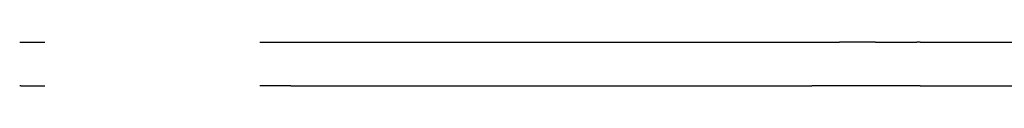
# Model space of a CAD drawing. Header units: millimetres. Extents: x -8297 to 34045, y -61360 to 6071.
# Tile 44 of 68: x -2475 to -219, y -17450 to -17350. Entities that reach past the tile are written whole.
import ezdxf

# ---------------------------------------------------------------- set-up
doc = ezdxf.new("R2010")
doc.units = ezdxf.units.MM
doc.layers.add('S-TAGLIO-CS', color=9, linetype='Continuous')

msp = doc.modelspace()

# ---------------------------------------------------------------- linework, layer by layer
at = {"layer": 'S-TAGLIO-CS'}
for p, q in [((-2475.4, -17350), (-2473, -17350)), ((-2473, -17350), (-2471, -17350)), ((-2471, -17350), (-2455.2, -17350)), ((-2455.2, -17350), (-2417.7, -17350)), ((-1925.1, -17350), (-1853.8, -17350)), ((-1853.8, -17350), (-1789.1, -17350)), ((-1789.1, -17350), (-1775, -17350)), ((-1775, -17350), (-1060.1, -17350)), ((-1060.1, -17350), (-660.1, -17350)), ((-660.1, -17350), (-596.5, -17350)), ((-514.2, -17350), (-596.5, -17350)), ((-514.2, -17350), (-419.4, -17350)), ((-412, -17350), (-419.4, -17350)), ((-412, -17350), (427.9, -17350)), ((-2473, -17450), (-2475.4, -17450)), ((-2473, -17450), (-2471, -17450)), ((-2471, -17450), (-2455.2, -17450)), ((-2455.2, -17450), (-2417.7, -17450)), ((-1853.8, -17450), (-1925.1, -17450)), ((-1853.8, -17450), (-1789.1, -17450)), ((-1789.1, -17450), (-1775, -17450)), ((-1775, -17450), (-1060.1, -17450)), ((-1060.1, -17450), (-660.1, -17450)), ((-555.4, -17450), (-660.1, -17450)), ((-419.4, -17450), (-555.4, -17450)), ((-412, -17450), (-419.4, -17450)), ((-412, -17450), (427.9, -17450))]:
    msp.add_line(p, q, dxfattribs=at)

doc.saveas('drawing.dxf')
